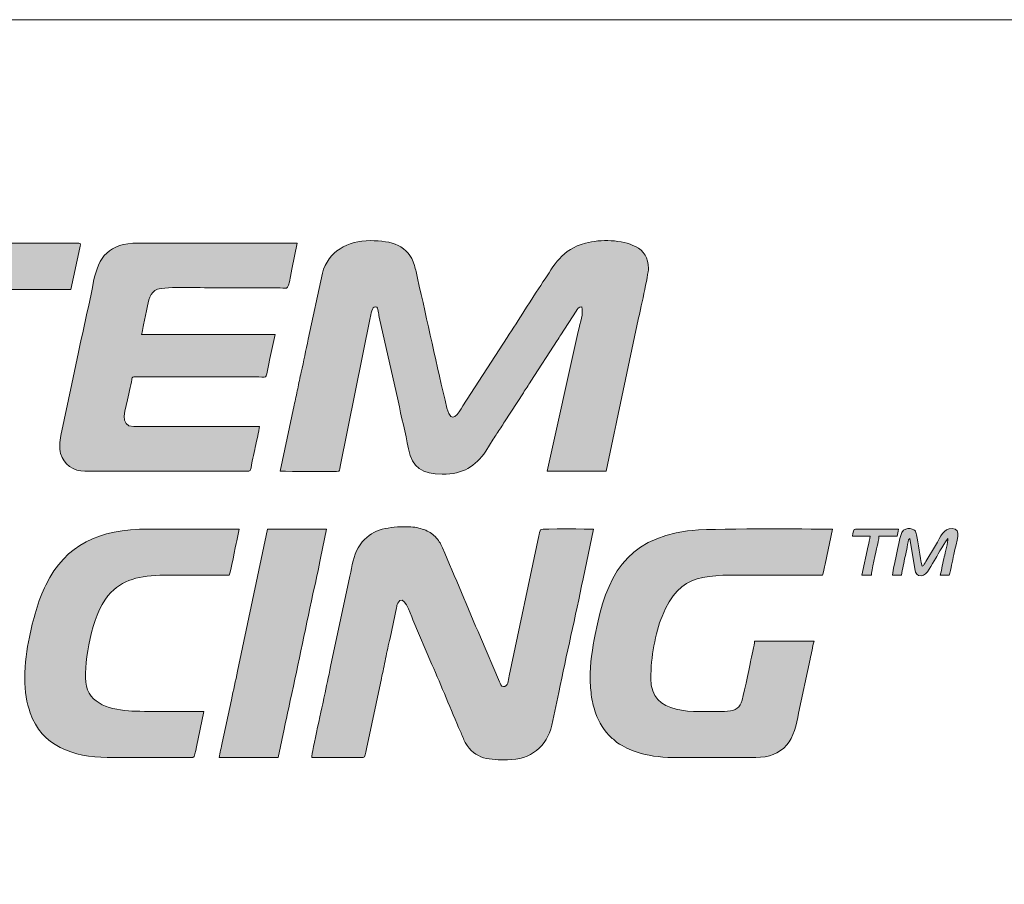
# Model space of a CAD drawing. Header units: millimetres. Extents: x 4 to 594, y -297 to -6.
# Tile 5 of 134: x 142 to 163, y -279 to -261. Entities that reach past the tile are written whole.
import ezdxf

# ---------------------------------------------------------------- set-up
doc = ezdxf.new("R2010")
doc.units = ezdxf.units.MM
doc.header["$MEASUREMENT"] = 0
doc.layers.add('Layer 1', color=7, linetype='Continuous', lineweight=0)

# ---------------------------------------------------------------- blocks, each defined once
blk = doc.blocks.new('Block_16')
at = {"layer": 'Layer 1', "true_color": 0x0d0a10, "transparency": 33554687}
h = blk.add_hatch(color=188, dxfattribs=at)
edge = h.paths.add_edge_path()
edge.add_spline(control_points=[(147.336, -270.637), (147.591, -270.637), (148.291, -270.65), (148.527, -270.639), (148.606, -270.635), (148.585, -270.613), (148.599, -270.537), (148.599, -270.537), (149.231, -267.414), (149.231, -267.414), (149.246, -267.34), (149.266, -267.179), (149.344, -267.179), (149.387, -267.179), (149.389, -267.229), (149.398, -267.273), (149.408, -267.32), (149.413, -267.35), (149.423, -267.397), (149.423, -267.397), (149.818, -269.159), (149.818, -269.159), (149.888, -269.49), (149.971, -269.824), (150.039, -270.166), (150.117, -270.561), (150.328, -270.699), (150.744, -270.699), (151.197, -270.699), (151.436, -270.535), (151.662, -270.216), (151.662, -270.216), (151.819, -269.964), (151.819, -269.964), (151.846, -269.918), (151.87, -269.885), (151.897, -269.844), (151.952, -269.763), (152.004, -269.678), (152.058, -269.596), (152.058, -269.596), (152.452, -268.986), (152.452, -268.986), (152.481, -268.944), (152.503, -268.91), (152.532, -268.868), (152.561, -268.824), (152.579, -268.79), (152.608, -268.746), (152.608, -268.746), (153.165, -267.89), (153.165, -267.89), (153.193, -267.843), (153.213, -267.814), (153.243, -267.769), (153.243, -267.769), (153.563, -267.271), (153.563, -267.271), (153.592, -267.222), (153.609, -267.181), (153.682, -267.179), (153.718, -267.335), (153.649, -267.493), (153.607, -267.699), (153.607, -267.699), (152.951, -270.637), (152.951, -270.637), (152.951, -270.637), (154.19, -270.637), (154.19, -270.637), (154.19, -270.637), (154.358, -269.839), (154.358, -269.839), (154.38, -269.743), (154.395, -269.665), (154.414, -269.572), (154.414, -269.572), (154.869, -267.449), (154.869, -267.449), (154.898, -267.311), (155.082, -266.492), (155.082, -266.374), (155.082, -266.145), (154.988, -266.007), (154.81, -265.915), (154.529, -265.77), (154.074, -265.757), (153.759, -265.843), (153.255, -265.981), (153.101, -266.304), (152.864, -266.659), (152.612, -267.035), (152.361, -267.453), (152.11, -267.826), (152.11, -267.826), (151.181, -269.264), (151.181, -269.264), (151.086, -269.411), (150.939, -269.689), (150.846, -269.309), (150.63, -268.423), (150.436, -267.475), (150.226, -266.582), (150.204, -266.489), (150.189, -266.393), (150.163, -266.31), (150.035, -265.887), (149.686, -265.791), (149.232, -265.791), (148.76, -265.791), (148.348, -266.014), (148.228, -266.473), (148.228, -266.473), (147.931, -267.861), (147.931, -267.861), (147.876, -268.09), (147.837, -268.326), (147.782, -268.555), (147.755, -268.667), (147.731, -268.791), (147.709, -268.903), (147.685, -269.02), (147.657, -269.135), (147.634, -269.25), (147.634, -269.25), (147.336, -270.637), (147.336, -270.637)], knot_values=[0, 0, 0, 0, 1, 1, 1, 2, 2, 2, 3, 3, 3, 4, 4, 4, 5, 5, 5, 6, 6, 6, 7, 7, 7, 8, 8, 8, 9, 9, 9, 10, 10, 10, 11, 11, 11, 12, 12, 12, 13, 13, 13, 14, 14, 14, 15, 15, 15, 16, 16, 16, 17, 17, 17, 18, 18, 18, 19, 19, 19, 20, 20, 20, 21, 21, 21, 22, 22, 22, 23, 23, 23, 24, 24, 24, 25, 25, 25, 26, 26, 26, 27, 27, 27, 28, 28, 28, 29, 29, 29, 30, 30, 30, 31, 31, 31, 32, 32, 32, 33, 33, 33, 34, 34, 34, 35, 35, 35, 36, 36, 36, 37, 37, 37, 38, 38, 38, 39, 39, 39, 40, 40, 40, 41, 41, 41, 42, 42, 42, 42], degree=3, periodic=0)
h = blk.add_hatch(color=188, dxfattribs=at)
edge = h.paths.add_edge_path()
edge.add_spline(control_points=[(138.114, -266.82), (138.114, -266.82), (139.899, -266.82), (139.899, -266.82), (139.898, -266.867), (139.885, -266.899), (139.877, -266.934), (139.748, -267.526), (139.631, -268.142), (139.497, -268.724), (139.46, -268.884), (139.429, -269.034), (139.398, -269.194), (139.398, -269.194), (139.093, -270.637), (139.093, -270.637), (139.093, -270.637), (140.332, -270.637), (140.332, -270.637), (140.332, -270.637), (141.04, -267.304), (141.04, -267.304), (141.059, -267.212), (141.137, -266.888), (141.138, -266.82), (141.138, -266.82), (142.936, -266.82), (142.936, -266.82), (142.936, -266.82), (143.125, -265.943), (143.125, -265.943), (143.134, -265.902), (143.168, -265.841), (143.109, -265.841), (143.109, -265.841), (138.349, -265.841), (138.349, -265.841), (138.305, -265.841), (138.307, -265.892), (138.297, -265.937), (138.297, -265.937), (138.216, -266.315), (138.216, -266.315), (138.197, -266.403), (138.181, -266.478), (138.165, -266.561), (138.15, -266.634), (138.116, -266.745), (138.114, -266.82)], knot_values=[0, 0, 0, 0, 1, 1, 1, 2, 2, 2, 3, 3, 3, 4, 4, 4, 5, 5, 5, 6, 6, 6, 7, 7, 7, 8, 8, 8, 9, 9, 9, 10, 10, 10, 11, 11, 11, 12, 12, 12, 13, 13, 13, 14, 14, 14, 15, 15, 15, 16, 16, 16, 16], degree=3, periodic=0)
h = blk.add_hatch(color=188, dxfattribs=at)
edge = h.paths.add_edge_path()
edge.add_spline(control_points=[(143.233, -270.637), (143.233, -270.637), (146.679, -270.637), (146.679, -270.637), (146.727, -270.637), (146.733, -270.52), (146.752, -270.426), (146.769, -270.339), (146.786, -270.266), (146.804, -270.18), (146.822, -270.089), (146.902, -269.76), (146.902, -269.695), (146.902, -269.695), (144.262, -269.695), (144.262, -269.695), (143.935, -269.695), (144.093, -269.339), (144.157, -269.009), (144.175, -268.916), (144.197, -268.842), (144.213, -268.754), (144.235, -268.636), (144.197, -268.654), (144.423, -268.654), (144.423, -268.654), (146.89, -268.654), (146.89, -268.654), (147.1, -268.655), (147.019, -268.713), (147.125, -268.27), (147.125, -268.27), (147.236, -267.762), (147.236, -267.762), (147.236, -267.762), (144.423, -267.762), (144.423, -267.762), (144.443, -267.719), (144.465, -267.562), (144.48, -267.497), (144.501, -267.404), (144.517, -267.322), (144.535, -267.23), (144.572, -267.044), (144.596, -266.878), (144.762, -266.812), (144.915, -266.752), (145.781, -266.783), (146.034, -266.783), (146.468, -266.783), (146.902, -266.782), (147.336, -266.783), (147.531, -266.783), (147.487, -266.876), (147.585, -266.387), (147.585, -266.387), (147.695, -265.841), (147.695, -265.841), (147.695, -265.841), (144.349, -265.841), (144.349, -265.841), (143.737, -265.841), (143.52, -266.134), (143.418, -266.645), (143.276, -267.356), (143.102, -268.094), (142.959, -268.802), (142.959, -268.802), (142.73, -269.886), (142.73, -269.886), (142.703, -270.018), (142.692, -270.14), (142.724, -270.266), (142.782, -270.493), (143.001, -270.637), (143.233, -270.637)], knot_values=[0, 0, 0, 0, 1, 1, 1, 2, 2, 2, 3, 3, 3, 4, 4, 4, 5, 5, 5, 6, 6, 6, 7, 7, 7, 8, 8, 8, 9, 9, 9, 10, 10, 10, 11, 11, 11, 12, 12, 12, 13, 13, 13, 14, 14, 14, 15, 15, 15, 16, 16, 16, 17, 17, 17, 18, 18, 18, 19, 19, 19, 20, 20, 20, 21, 21, 21, 22, 22, 22, 23, 23, 23, 24, 24, 24, 25, 25, 25, 25], degree=3, periodic=0)
h = blk.add_hatch(color=188, dxfattribs=at)
edge = h.paths.add_edge_path()
edge.add_spline(control_points=[(160.214, -272.819), (160.214, -272.819), (160.4, -272.819), (160.4, -272.819), (160.405, -272.762), (160.426, -272.68), (160.438, -272.622), (160.451, -272.558), (160.465, -272.5), (160.479, -272.427), (160.494, -272.357), (160.508, -272.292), (160.521, -272.233), (160.539, -272.15), (160.537, -272.077), (160.574, -272.05), (160.574, -272.05), (160.685, -272.683), (160.685, -272.683), (160.703, -272.799), (160.718, -272.831), (160.821, -272.831), (160.94, -272.831), (161.041, -272.595), (161.121, -272.462), (161.16, -272.398), (161.343, -272.077), (161.379, -272.05), (161.379, -272.114), (161.319, -272.36), (161.302, -272.432), (161.273, -272.557), (161.248, -272.692), (161.218, -272.819), (161.218, -272.819), (161.404, -272.819), (161.404, -272.819), (161.421, -272.783), (161.444, -272.66), (161.455, -272.609), (161.47, -272.534), (161.487, -272.459), (161.502, -272.384), (161.559, -272.099), (161.679, -271.84), (161.466, -271.84), (161.283, -271.84), (161.233, -271.998), (161.115, -272.195), (161.115, -272.195), (160.915, -272.529), (160.915, -272.529), (160.892, -272.567), (160.877, -272.617), (160.834, -272.633), (160.786, -272.429), (160.757, -272.152), (160.717, -271.969), (160.71, -271.938), (160.699, -271.9), (160.682, -271.88), (160.644, -271.838), (160.436, -271.777), (160.385, -271.986), (160.358, -272.095), (160.214, -272.751), (160.214, -272.819)], knot_values=[0, 0, 0, 0, 1, 1, 1, 2, 2, 2, 3, 3, 3, 4, 4, 4, 5, 5, 5, 6, 6, 6, 7, 7, 7, 8, 8, 8, 9, 9, 9, 10, 10, 10, 11, 11, 11, 12, 12, 12, 13, 13, 13, 14, 14, 14, 15, 15, 15, 16, 16, 16, 17, 17, 17, 18, 18, 18, 19, 19, 19, 20, 20, 20, 21, 21, 21, 22, 22, 22, 22], degree=3, periodic=0)
h = blk.add_hatch(color=188, dxfattribs=at)
edge = h.paths.add_edge_path()
edge.add_spline(control_points=[(141.969, -274.988), (141.969, -275.267), (142.013, -275.503), (142.085, -275.715), (142.318, -276.401), (142.995, -276.649), (143.704, -276.649), (143.704, -276.649), (145.501, -276.649), (145.501, -276.649), (145.547, -276.649), (145.557, -276.523), (145.577, -276.427), (145.577, -276.427), (145.737, -275.682), (145.737, -275.682), (145.345, -275.682), (144.488, -275.696), (144.151, -275.669), (143.71, -275.634), (143.245, -275.497), (143.245, -274.976), (143.245, -274.465), (143.416, -273.546), (143.781, -273.182), (144.088, -272.876), (144.462, -272.819), (145.005, -272.819), (145.427, -272.819), (145.848, -272.819), (146.27, -272.819), (146.294, -272.769), (146.403, -272.203), (146.428, -272.098), (146.428, -272.098), (146.48, -271.852), (146.48, -271.852), (145.844, -271.852), (145.208, -271.852), (144.572, -271.852), (143.518, -271.852), (142.841, -272.169), (142.411, -273.026), (142.253, -273.34), (142.138, -273.776), (142.067, -274.12), (142.012, -274.382), (141.969, -274.67), (141.969, -274.988)], knot_values=[0, 0, 0, 0, 1, 1, 1, 2, 2, 2, 3, 3, 3, 4, 4, 4, 5, 5, 5, 6, 6, 6, 7, 7, 7, 8, 8, 8, 9, 9, 9, 10, 10, 10, 11, 11, 11, 12, 12, 12, 13, 13, 13, 14, 14, 14, 15, 15, 15, 16, 16, 16, 16], degree=3, periodic=0)
h = blk.add_hatch(color=188, dxfattribs=at)
edge = h.paths.add_edge_path()
edge.add_spline(control_points=[(146.059, -276.649), (146.059, -276.649), (147.299, -276.649), (147.299, -276.649), (147.299, -276.649), (147.423, -276.055), (147.423, -276.055), (147.464, -275.857), (147.506, -275.657), (147.552, -275.452), (147.728, -274.661), (147.885, -273.855), (148.062, -273.062), (148.108, -272.856), (148.149, -272.658), (148.19, -272.459), (148.19, -272.459), (148.315, -271.852), (148.315, -271.852), (148.315, -271.852), (147.075, -271.852), (147.075, -271.852), (147.075, -271.852), (146.442, -274.838), (146.442, -274.838), (146.401, -275.037), (146.36, -275.235), (146.314, -275.441), (146.314, -275.441), (146.122, -276.34), (146.122, -276.34), (146.104, -276.432), (146.067, -276.557), (146.059, -276.649)], knot_values=[0, 0, 0, 0, 1, 1, 1, 2, 2, 2, 3, 3, 3, 4, 4, 4, 5, 5, 5, 6, 6, 6, 7, 7, 7, 8, 8, 8, 9, 9, 9, 10, 10, 10, 11, 11, 11, 11], degree=3, periodic=0)
h = blk.add_hatch(color=188, dxfattribs=at)
edge = h.paths.add_edge_path()
edge.add_spline(control_points=[(148.005, -276.649), (148.005, -276.649), (149.083, -276.649), (149.083, -276.649), (149.132, -276.649), (149.131, -276.566), (149.153, -276.47), (149.153, -276.47), (149.469, -274.989), (149.469, -274.989), (149.497, -274.851), (149.529, -274.713), (149.557, -274.57), (149.585, -274.433), (149.615, -274.286), (149.649, -274.14), (149.649, -274.14), (149.785, -273.508), (149.785, -273.508), (149.793, -273.467), (149.794, -273.443), (149.81, -273.41), (149.93, -273.164), (150.075, -273.624), (150.13, -273.756), (150.13, -273.756), (150.529, -274.695), (150.529, -274.695), (150.73, -275.145), (150.93, -275.649), (151.129, -276.103), (151.162, -276.178), (151.192, -276.262), (151.232, -276.335), (151.428, -276.701), (151.767, -276.699), (152.12, -276.699), (152.608, -276.699), (152.944, -276.419), (153.052, -275.97), (153.052, -275.97), (153.197, -275.284), (153.197, -275.284), (153.357, -274.491), (153.549, -273.687), (153.708, -272.894), (153.708, -272.894), (153.93, -271.852), (153.93, -271.852), (153.868, -271.852), (152.841, -271.837), (152.813, -271.864), (152.799, -271.878), (152.784, -271.971), (152.78, -271.992), (152.78, -271.992), (152.156, -274.937), (152.156, -274.937), (152.136, -275.036), (152.128, -275.162), (152.033, -275.162), (151.984, -275.162), (151.967, -275.099), (151.95, -275.059), (151.95, -275.059), (151.55, -274.121), (151.55, -274.121), (151.278, -273.501), (151.022, -272.86), (150.749, -272.245), (150.699, -272.132), (150.68, -272.092), (150.599, -272.01), (150.528, -271.939), (150.465, -271.9), (150.362, -271.863), (150.269, -271.83), (150.166, -271.803), (150.038, -271.803), (150.038, -271.803), (149.877, -271.802), (149.877, -271.802), (149.496, -271.822), (149.198, -271.882), (148.979, -272.243), (148.878, -272.409), (148.854, -272.621), (148.805, -272.839), (148.805, -272.839), (148.4, -274.739), (148.4, -274.739), (148.358, -274.949), (148.308, -275.164), (148.266, -275.373), (148.245, -275.483), (148.005, -276.547), (148.005, -276.649)], knot_values=[0, 0, 0, 0, 1, 1, 1, 2, 2, 2, 3, 3, 3, 4, 4, 4, 5, 5, 5, 6, 6, 6, 7, 7, 7, 8, 8, 8, 9, 9, 9, 10, 10, 10, 11, 11, 11, 12, 12, 12, 13, 13, 13, 14, 14, 14, 15, 15, 15, 16, 16, 16, 17, 17, 17, 18, 18, 18, 19, 19, 19, 20, 20, 20, 21, 21, 21, 22, 22, 22, 23, 23, 23, 24, 24, 24, 25, 25, 25, 26, 26, 26, 27, 27, 27, 28, 28, 28, 29, 29, 29, 30, 30, 30, 31, 31, 31, 32, 32, 32, 32], degree=3, periodic=0)
h = blk.add_hatch(color=188, dxfattribs=at)
edge = h.paths.add_edge_path()
edge.add_spline(control_points=[(153.855, -274.988), (153.855, -275.105), (153.869, -275.266), (153.887, -275.378), (153.908, -275.511), (153.933, -275.601), (153.972, -275.715), (154.037, -275.908), (154.157, -276.101), (154.305, -276.237), (154.33, -276.26), (154.335, -276.26), (154.36, -276.281), (154.388, -276.305), (154.387, -276.309), (154.42, -276.332), (154.575, -276.439), (154.669, -276.48), (154.845, -276.539), (155.054, -276.609), (155.311, -276.649), (155.591, -276.649), (155.591, -276.649), (157.338, -276.649), (157.338, -276.649), (157.624, -276.649), (157.818, -276.573), (157.992, -276.386), (158.133, -276.235), (158.193, -275.954), (158.24, -275.716), (158.24, -275.716), (158.482, -274.582), (158.482, -274.582), (158.493, -274.523), (158.508, -274.466), (158.521, -274.398), (158.533, -274.34), (158.546, -274.248), (158.565, -274.207), (158.565, -274.207), (157.314, -274.207), (157.314, -274.207), (157.314, -274.27), (157.246, -274.553), (157.228, -274.642), (157.2, -274.782), (157.071, -275.41), (157.033, -275.5), (156.975, -275.634), (156.865, -275.682), (156.681, -275.682), (156.028, -275.682), (155.132, -275.789), (155.132, -274.988), (155.132, -274.545), (155.229, -274.034), (155.367, -273.686), (155.745, -272.743), (156.306, -272.819), (157.326, -272.819), (157.797, -272.819), (158.268, -272.819), (158.739, -272.819), (158.758, -272.78), (158.782, -272.647), (158.794, -272.589), (158.794, -272.589), (158.95, -271.852), (158.95, -271.852), (158.41, -271.852), (156.345, -271.826), (155.9, -271.889), (154.589, -272.074), (154.204, -272.841), (153.96, -274.064), (153.906, -274.334), (153.855, -274.701), (153.855, -274.988)], knot_values=[0, 0, 0, 0, 1, 1, 1, 2, 2, 2, 3, 3, 3, 4, 4, 4, 5, 5, 5, 6, 6, 6, 7, 7, 7, 8, 8, 8, 9, 9, 9, 10, 10, 10, 11, 11, 11, 12, 12, 12, 13, 13, 13, 14, 14, 14, 15, 15, 15, 16, 16, 16, 17, 17, 17, 18, 18, 18, 19, 19, 19, 20, 20, 20, 21, 21, 21, 22, 22, 22, 23, 23, 23, 24, 24, 24, 25, 25, 25, 26, 26, 26, 26], degree=3, periodic=0)
h = blk.add_hatch(color=188, dxfattribs=at)
edge = h.paths.add_edge_path()
edge.add_spline(control_points=[(159.371, -272.001), (159.371, -272.001), (159.743, -272.001), (159.743, -272.001), (159.737, -272.067), (159.714, -272.135), (159.701, -272.206), (159.701, -272.206), (159.57, -272.819), (159.57, -272.819), (159.57, -272.819), (159.768, -272.819), (159.768, -272.819), (159.768, -272.751), (159.87, -272.314), (159.891, -272.21), (159.904, -272.144), (159.929, -272.075), (159.929, -272.001), (159.929, -272.001), (160.313, -272.001), (160.313, -272.001), (160.318, -271.948), (160.337, -271.909), (160.338, -271.852), (160.338, -271.852), (159.433, -271.852), (159.433, -271.852), (159.383, -271.852), (159.391, -271.916), (159.371, -272.001)], knot_values=[0, 0, 0, 0, 1, 1, 1, 2, 2, 2, 3, 3, 3, 4, 4, 4, 5, 5, 5, 6, 6, 6, 7, 7, 7, 8, 8, 8, 9, 9, 9, 10, 10, 10, 10], degree=3, periodic=0)
at = {"layer": 'Layer 1'}
for points, knots in [([(147.336, -270.637), (147.591, -270.637), (148.291, -270.65), (148.527, -270.639), (148.606, -270.635), (148.585, -270.613), (148.599, -270.537), (148.599, -270.537), (149.231, -267.414), (149.231, -267.414), (149.246, -267.34), (149.266, -267.179), (149.344, -267.179), (149.387, -267.179), (149.389, -267.229), (149.398, -267.273), (149.408, -267.32), (149.413, -267.35), (149.423, -267.397), (149.423, -267.397), (149.818, -269.159), (149.818, -269.159), (149.888, -269.49), (149.971, -269.824), (150.039, -270.166), (150.117, -270.561), (150.328, -270.699), (150.744, -270.699), (151.197, -270.699), (151.436, -270.535), (151.662, -270.216), (151.662, -270.216), (151.819, -269.964), (151.819, -269.964), (151.846, -269.918), (151.87, -269.885), (151.897, -269.844), (151.952, -269.763), (152.004, -269.678), (152.058, -269.596), (152.058, -269.596), (152.452, -268.986), (152.452, -268.986), (152.481, -268.944), (152.503, -268.91), (152.532, -268.868), (152.561, -268.824), (152.579, -268.79), (152.608, -268.746), (152.608, -268.746), (153.165, -267.89), (153.165, -267.89), (153.193, -267.843), (153.213, -267.814), (153.243, -267.769), (153.243, -267.769), (153.563, -267.271), (153.563, -267.271), (153.592, -267.222), (153.609, -267.181), (153.682, -267.179), (153.718, -267.335), (153.649, -267.493), (153.607, -267.699), (153.607, -267.699), (152.951, -270.637), (152.951, -270.637), (152.951, -270.637), (154.19, -270.637), (154.19, -270.637), (154.19, -270.637), (154.358, -269.839), (154.358, -269.839), (154.38, -269.743), (154.395, -269.665), (154.414, -269.572), (154.414, -269.572), (154.869, -267.449), (154.869, -267.449), (154.898, -267.311), (155.082, -266.492), (155.082, -266.374), (155.082, -266.145), (154.988, -266.007), (154.81, -265.915), (154.529, -265.77), (154.074, -265.757), (153.759, -265.843), (153.255, -265.981), (153.101, -266.304), (152.864, -266.659), (152.612, -267.035), (152.361, -267.453), (152.11, -267.826), (152.11, -267.826), (151.181, -269.264), (151.181, -269.264), (151.086, -269.411), (150.939, -269.689), (150.846, -269.309), (150.63, -268.423), (150.436, -267.475), (150.226, -266.582), (150.204, -266.489), (150.189, -266.393), (150.163, -266.31), (150.035, -265.887), (149.686, -265.791), (149.232, -265.791), (148.76, -265.791), (148.348, -266.014), (148.228, -266.473), (148.228, -266.473), (147.931, -267.861), (147.931, -267.861), (147.876, -268.09), (147.837, -268.326), (147.782, -268.555), (147.755, -268.667), (147.731, -268.791), (147.709, -268.903), (147.685, -269.02), (147.657, -269.135), (147.634, -269.25), (147.634, -269.25), (147.336, -270.637), (147.336, -270.637)], [0, 0, 0, 0, 1, 1, 1, 2, 2, 2, 3, 3, 3, 4, 4, 4, 5, 5, 5, 6, 6, 6, 7, 7, 7, 8, 8, 8, 9, 9, 9, 10, 10, 10, 11, 11, 11, 12, 12, 12, 13, 13, 13, 14, 14, 14, 15, 15, 15, 16, 16, 16, 17, 17, 17, 18, 18, 18, 19, 19, 19, 20, 20, 20, 21, 21, 21, 22, 22, 22, 23, 23, 23, 24, 24, 24, 25, 25, 25, 26, 26, 26, 27, 27, 27, 28, 28, 28, 29, 29, 29, 30, 30, 30, 31, 31, 31, 32, 32, 32, 33, 33, 33, 34, 34, 34, 35, 35, 35, 36, 36, 36, 37, 37, 37, 38, 38, 38, 39, 39, 39, 40, 40, 40, 41, 41, 41, 42, 42, 42, 42]), ([(138.114, -266.82), (138.114, -266.82), (139.899, -266.82), (139.899, -266.82), (139.898, -266.867), (139.885, -266.899), (139.877, -266.934), (139.748, -267.526), (139.631, -268.142), (139.497, -268.724), (139.46, -268.884), (139.429, -269.034), (139.398, -269.194), (139.398, -269.194), (139.093, -270.637), (139.093, -270.637), (139.093, -270.637), (140.332, -270.637), (140.332, -270.637), (140.332, -270.637), (141.04, -267.304), (141.04, -267.304), (141.059, -267.212), (141.137, -266.888), (141.138, -266.82), (141.138, -266.82), (142.936, -266.82), (142.936, -266.82), (142.936, -266.82), (143.125, -265.943), (143.125, -265.943), (143.134, -265.902), (143.168, -265.841), (143.109, -265.841), (143.109, -265.841), (138.349, -265.841), (138.349, -265.841), (138.305, -265.841), (138.307, -265.892), (138.297, -265.937), (138.297, -265.937), (138.216, -266.315), (138.216, -266.315), (138.197, -266.403), (138.181, -266.478), (138.165, -266.561), (138.15, -266.634), (138.116, -266.745), (138.114, -266.82)], [0, 0, 0, 0, 1, 1, 1, 2, 2, 2, 3, 3, 3, 4, 4, 4, 5, 5, 5, 6, 6, 6, 7, 7, 7, 8, 8, 8, 9, 9, 9, 10, 10, 10, 11, 11, 11, 12, 12, 12, 13, 13, 13, 14, 14, 14, 15, 15, 15, 16, 16, 16, 16]), ([(143.233, -270.637), (143.233, -270.637), (146.679, -270.637), (146.679, -270.637), (146.727, -270.637), (146.733, -270.52), (146.752, -270.426), (146.769, -270.339), (146.786, -270.266), (146.804, -270.18), (146.822, -270.089), (146.902, -269.76), (146.902, -269.695), (146.902, -269.695), (144.262, -269.695), (144.262, -269.695), (143.935, -269.695), (144.093, -269.339), (144.157, -269.009), (144.175, -268.916), (144.197, -268.842), (144.213, -268.754), (144.235, -268.636), (144.197, -268.654), (144.423, -268.654), (144.423, -268.654), (146.89, -268.654), (146.89, -268.654), (147.1, -268.655), (147.019, -268.713), (147.125, -268.27), (147.125, -268.27), (147.236, -267.762), (147.236, -267.762), (147.236, -267.762), (144.423, -267.762), (144.423, -267.762), (144.443, -267.719), (144.465, -267.562), (144.48, -267.497), (144.501, -267.404), (144.517, -267.322), (144.535, -267.23), (144.572, -267.044), (144.596, -266.878), (144.762, -266.812), (144.915, -266.752), (145.781, -266.783), (146.034, -266.783), (146.468, -266.783), (146.902, -266.782), (147.336, -266.783), (147.531, -266.783), (147.487, -266.876), (147.585, -266.387), (147.585, -266.387), (147.695, -265.841), (147.695, -265.841), (147.695, -265.841), (144.349, -265.841), (144.349, -265.841), (143.737, -265.841), (143.52, -266.134), (143.418, -266.645), (143.276, -267.356), (143.102, -268.094), (142.959, -268.802), (142.959, -268.802), (142.73, -269.886), (142.73, -269.886), (142.703, -270.018), (142.692, -270.14), (142.724, -270.266), (142.782, -270.493), (143.001, -270.637), (143.233, -270.637)], [0, 0, 0, 0, 1, 1, 1, 2, 2, 2, 3, 3, 3, 4, 4, 4, 5, 5, 5, 6, 6, 6, 7, 7, 7, 8, 8, 8, 9, 9, 9, 10, 10, 10, 11, 11, 11, 12, 12, 12, 13, 13, 13, 14, 14, 14, 15, 15, 15, 16, 16, 16, 17, 17, 17, 18, 18, 18, 19, 19, 19, 20, 20, 20, 21, 21, 21, 22, 22, 22, 23, 23, 23, 24, 24, 24, 25, 25, 25, 25]), ([(160.214, -272.819), (160.214, -272.819), (160.4, -272.819), (160.4, -272.819), (160.405, -272.762), (160.426, -272.68), (160.438, -272.622), (160.451, -272.558), (160.465, -272.5), (160.479, -272.427), (160.494, -272.357), (160.508, -272.292), (160.521, -272.233), (160.539, -272.15), (160.537, -272.077), (160.574, -272.05), (160.574, -272.05), (160.685, -272.683), (160.685, -272.683), (160.703, -272.799), (160.718, -272.831), (160.821, -272.831), (160.94, -272.831), (161.041, -272.595), (161.121, -272.462), (161.16, -272.398), (161.343, -272.077), (161.379, -272.05), (161.379, -272.114), (161.319, -272.36), (161.302, -272.432), (161.273, -272.557), (161.248, -272.692), (161.218, -272.819), (161.218, -272.819), (161.404, -272.819), (161.404, -272.819), (161.421, -272.783), (161.444, -272.66), (161.455, -272.609), (161.47, -272.534), (161.487, -272.459), (161.502, -272.384), (161.559, -272.099), (161.679, -271.84), (161.466, -271.84), (161.283, -271.84), (161.233, -271.998), (161.115, -272.195), (161.115, -272.195), (160.915, -272.529), (160.915, -272.529), (160.892, -272.567), (160.877, -272.617), (160.834, -272.633), (160.786, -272.429), (160.757, -272.152), (160.717, -271.969), (160.71, -271.938), (160.699, -271.9), (160.682, -271.88), (160.644, -271.838), (160.436, -271.777), (160.385, -271.986), (160.358, -272.095), (160.214, -272.751), (160.214, -272.819)], [0, 0, 0, 0, 1, 1, 1, 2, 2, 2, 3, 3, 3, 4, 4, 4, 5, 5, 5, 6, 6, 6, 7, 7, 7, 8, 8, 8, 9, 9, 9, 10, 10, 10, 11, 11, 11, 12, 12, 12, 13, 13, 13, 14, 14, 14, 15, 15, 15, 16, 16, 16, 17, 17, 17, 18, 18, 18, 19, 19, 19, 20, 20, 20, 21, 21, 21, 22, 22, 22, 22]), ([(141.969, -274.988), (141.969, -275.267), (142.013, -275.503), (142.085, -275.715), (142.318, -276.401), (142.995, -276.649), (143.704, -276.649), (143.704, -276.649), (145.501, -276.649), (145.501, -276.649), (145.547, -276.649), (145.557, -276.523), (145.577, -276.427), (145.577, -276.427), (145.737, -275.682), (145.737, -275.682), (145.345, -275.682), (144.488, -275.696), (144.151, -275.669), (143.71, -275.634), (143.245, -275.497), (143.245, -274.976), (143.245, -274.465), (143.416, -273.546), (143.781, -273.182), (144.088, -272.876), (144.462, -272.819), (145.005, -272.819), (145.427, -272.819), (145.848, -272.819), (146.27, -272.819), (146.294, -272.769), (146.403, -272.203), (146.428, -272.098), (146.428, -272.098), (146.48, -271.852), (146.48, -271.852), (145.844, -271.852), (145.208, -271.852), (144.572, -271.852), (143.518, -271.852), (142.841, -272.169), (142.411, -273.026), (142.253, -273.34), (142.138, -273.776), (142.067, -274.12), (142.012, -274.382), (141.969, -274.67), (141.969, -274.988)], [0, 0, 0, 0, 1, 1, 1, 2, 2, 2, 3, 3, 3, 4, 4, 4, 5, 5, 5, 6, 6, 6, 7, 7, 7, 8, 8, 8, 9, 9, 9, 10, 10, 10, 11, 11, 11, 12, 12, 12, 13, 13, 13, 14, 14, 14, 15, 15, 15, 16, 16, 16, 16]), ([(146.059, -276.649), (146.059, -276.649), (147.299, -276.649), (147.299, -276.649), (147.299, -276.649), (147.423, -276.055), (147.423, -276.055), (147.464, -275.857), (147.506, -275.657), (147.552, -275.452), (147.728, -274.661), (147.885, -273.855), (148.062, -273.062), (148.108, -272.856), (148.149, -272.658), (148.19, -272.459), (148.19, -272.459), (148.315, -271.852), (148.315, -271.852), (148.315, -271.852), (147.075, -271.852), (147.075, -271.852), (147.075, -271.852), (146.442, -274.838), (146.442, -274.838), (146.401, -275.037), (146.36, -275.235), (146.314, -275.441), (146.314, -275.441), (146.122, -276.34), (146.122, -276.34), (146.104, -276.432), (146.067, -276.557), (146.059, -276.649)], [0, 0, 0, 0, 1, 1, 1, 2, 2, 2, 3, 3, 3, 4, 4, 4, 5, 5, 5, 6, 6, 6, 7, 7, 7, 8, 8, 8, 9, 9, 9, 10, 10, 10, 11, 11, 11, 11]), ([(148.005, -276.649), (148.005, -276.649), (149.083, -276.649), (149.083, -276.649), (149.132, -276.649), (149.131, -276.566), (149.153, -276.47), (149.153, -276.47), (149.469, -274.989), (149.469, -274.989), (149.497, -274.851), (149.529, -274.713), (149.557, -274.57), (149.585, -274.433), (149.615, -274.286), (149.649, -274.14), (149.649, -274.14), (149.785, -273.508), (149.785, -273.508), (149.793, -273.467), (149.794, -273.443), (149.81, -273.41), (149.93, -273.164), (150.075, -273.624), (150.13, -273.756), (150.13, -273.756), (150.529, -274.695), (150.529, -274.695), (150.73, -275.145), (150.93, -275.649), (151.129, -276.103), (151.162, -276.178), (151.192, -276.262), (151.232, -276.335), (151.428, -276.701), (151.767, -276.699), (152.12, -276.699), (152.608, -276.699), (152.944, -276.419), (153.052, -275.97), (153.052, -275.97), (153.197, -275.284), (153.197, -275.284), (153.357, -274.491), (153.549, -273.687), (153.708, -272.894), (153.708, -272.894), (153.93, -271.852), (153.93, -271.852), (153.868, -271.852), (152.841, -271.837), (152.813, -271.864), (152.799, -271.878), (152.784, -271.971), (152.78, -271.992), (152.78, -271.992), (152.156, -274.937), (152.156, -274.937), (152.136, -275.036), (152.128, -275.162), (152.033, -275.162), (151.984, -275.162), (151.967, -275.099), (151.95, -275.059), (151.95, -275.059), (151.55, -274.121), (151.55, -274.121), (151.278, -273.501), (151.022, -272.86), (150.749, -272.245), (150.699, -272.132), (150.68, -272.092), (150.599, -272.01), (150.528, -271.939), (150.465, -271.9), (150.362, -271.863), (150.269, -271.83), (150.166, -271.803), (150.038, -271.803), (150.038, -271.803), (149.877, -271.802), (149.877, -271.802), (149.496, -271.822), (149.198, -271.882), (148.979, -272.243), (148.878, -272.409), (148.854, -272.621), (148.805, -272.839), (148.805, -272.839), (148.4, -274.739), (148.4, -274.739), (148.358, -274.949), (148.308, -275.164), (148.266, -275.373), (148.245, -275.483), (148.005, -276.547), (148.005, -276.649)], [0, 0, 0, 0, 1, 1, 1, 2, 2, 2, 3, 3, 3, 4, 4, 4, 5, 5, 5, 6, 6, 6, 7, 7, 7, 8, 8, 8, 9, 9, 9, 10, 10, 10, 11, 11, 11, 12, 12, 12, 13, 13, 13, 14, 14, 14, 15, 15, 15, 16, 16, 16, 17, 17, 17, 18, 18, 18, 19, 19, 19, 20, 20, 20, 21, 21, 21, 22, 22, 22, 23, 23, 23, 24, 24, 24, 25, 25, 25, 26, 26, 26, 27, 27, 27, 28, 28, 28, 29, 29, 29, 30, 30, 30, 31, 31, 31, 32, 32, 32, 32]), ([(153.855, -274.988), (153.855, -275.105), (153.869, -275.266), (153.887, -275.378), (153.908, -275.511), (153.933, -275.601), (153.972, -275.715), (154.037, -275.908), (154.157, -276.101), (154.305, -276.237), (154.33, -276.26), (154.335, -276.26), (154.36, -276.281), (154.388, -276.305), (154.387, -276.309), (154.42, -276.332), (154.575, -276.439), (154.669, -276.48), (154.845, -276.539), (155.054, -276.609), (155.311, -276.649), (155.591, -276.649), (155.591, -276.649), (157.338, -276.649), (157.338, -276.649), (157.624, -276.649), (157.818, -276.573), (157.992, -276.386), (158.133, -276.235), (158.193, -275.954), (158.24, -275.716), (158.24, -275.716), (158.482, -274.582), (158.482, -274.582), (158.493, -274.523), (158.508, -274.466), (158.521, -274.398), (158.533, -274.34), (158.546, -274.248), (158.565, -274.207), (158.565, -274.207), (157.314, -274.207), (157.314, -274.207), (157.314, -274.27), (157.246, -274.553), (157.228, -274.642), (157.2, -274.782), (157.071, -275.41), (157.033, -275.5), (156.975, -275.634), (156.865, -275.682), (156.681, -275.682), (156.028, -275.682), (155.132, -275.789), (155.132, -274.988), (155.132, -274.545), (155.229, -274.034), (155.367, -273.686), (155.745, -272.743), (156.306, -272.819), (157.326, -272.819), (157.797, -272.819), (158.268, -272.819), (158.739, -272.819), (158.758, -272.78), (158.782, -272.647), (158.794, -272.589), (158.794, -272.589), (158.95, -271.852), (158.95, -271.852), (158.41, -271.852), (156.345, -271.826), (155.9, -271.889), (154.589, -272.074), (154.204, -272.841), (153.96, -274.064), (153.906, -274.334), (153.855, -274.701), (153.855, -274.988)], [0, 0, 0, 0, 1, 1, 1, 2, 2, 2, 3, 3, 3, 4, 4, 4, 5, 5, 5, 6, 6, 6, 7, 7, 7, 8, 8, 8, 9, 9, 9, 10, 10, 10, 11, 11, 11, 12, 12, 12, 13, 13, 13, 14, 14, 14, 15, 15, 15, 16, 16, 16, 17, 17, 17, 18, 18, 18, 19, 19, 19, 20, 20, 20, 21, 21, 21, 22, 22, 22, 23, 23, 23, 24, 24, 24, 25, 25, 25, 26, 26, 26, 26]), ([(159.371, -272.001), (159.371, -272.001), (159.743, -272.001), (159.743, -272.001), (159.737, -272.067), (159.714, -272.135), (159.701, -272.206), (159.701, -272.206), (159.57, -272.819), (159.57, -272.819), (159.57, -272.819), (159.768, -272.819), (159.768, -272.819), (159.768, -272.751), (159.87, -272.314), (159.891, -272.21), (159.904, -272.144), (159.929, -272.075), (159.929, -272.001), (159.929, -272.001), (160.313, -272.001), (160.313, -272.001), (160.318, -271.948), (160.337, -271.909), (160.338, -271.852), (160.338, -271.852), (159.433, -271.852), (159.433, -271.852), (159.383, -271.852), (159.391, -271.916), (159.371, -272.001)], [0, 0, 0, 0, 1, 1, 1, 2, 2, 2, 3, 3, 3, 4, 4, 4, 5, 5, 5, 6, 6, 6, 7, 7, 7, 8, 8, 8, 9, 9, 9, 10, 10, 10, 10])]:
    blk.add_open_spline(points, degree=3, knots=knots, dxfattribs=at)
blk = doc.blocks.new('Block_15')
at = {"layer": 'Layer 1'}
blk.add_blockref('Block_16', (0, 0), dxfattribs=at)
blk = doc.blocks.new('Block_14')
at = {"layer": 'Layer 1', "color": 242, "lineweight": 0, "true_color": 0xe32227}
blk.add_open_spline([(119.338, -261.149), (119.338, -261.149), (226.391, -261.149), (226.391, -261.149), (228.041, -261.149), (229.391, -262.499), (229.391, -264.149), (229.391, -264.149), (229.391, -294.149), (229.391, -294.149), (229.391, -295.799), (228.041, -297.149), (226.391, -297.149), (226.391, -297.149), (119.338, -297.149), (119.338, -297.149), (117.688, -297.149), (116.338, -295.799), (116.338, -294.149), (116.338, -294.149), (116.338, -264.149), (116.338, -264.149), (116.338, -262.499), (117.688, -261.149), (119.338, -261.149)], degree=3, knots=[0, 0, 0, 0, 1, 1, 1, 2, 2, 2, 3, 3, 3, 4, 4, 4, 5, 5, 5, 6, 6, 6, 7, 7, 7, 8, 8, 8, 8], dxfattribs=at)
at = {"layer": 'Layer 1'}
blk.add_blockref('Block_15', (0, 0), dxfattribs=at)
blk = doc.blocks.new('Block_0')
at = {"layer": 'Layer 1'}
blk.add_blockref('Block_14', (0, 0), dxfattribs=at)

msp = doc.modelspace()

# ---------------------------------------------------------------- block references
at = {"layer": 'Layer 1'}
msp.add_blockref('Block_0', (0, 0), dxfattribs=at)

doc.saveas('drawing.dxf')
